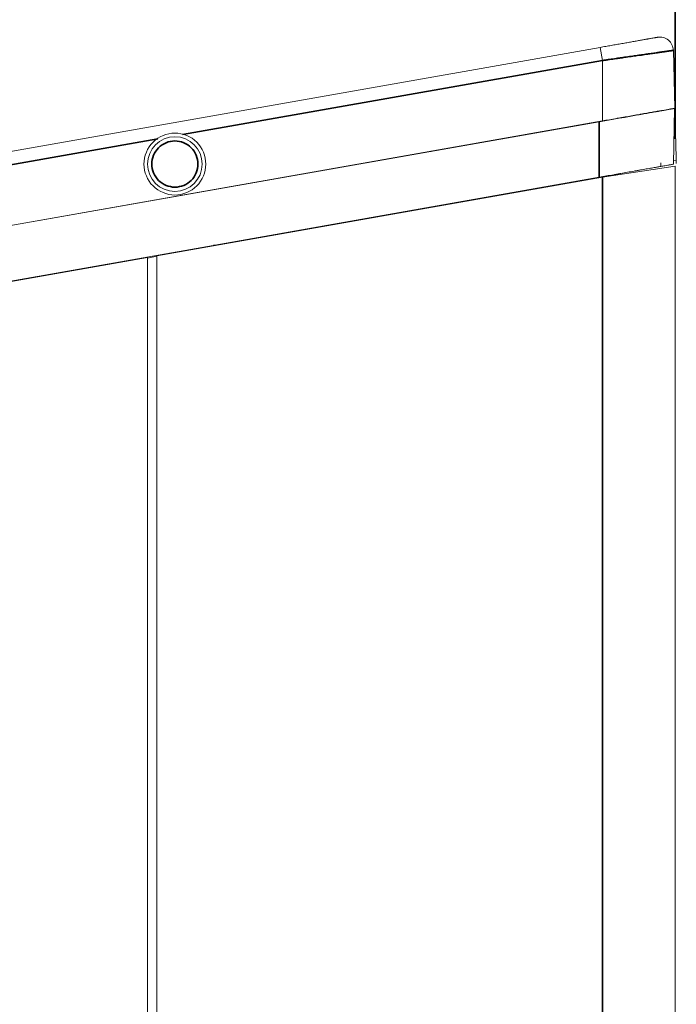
# Model space of a CAD drawing. Header units: millimetres. Extents: x 4 to 1188, y 1 to 840.
# Tile 58 of 123: x 403 to 427, y 556 to 592. Entities that reach past the tile are written whole.
import ezdxf

# ---------------------------------------------------------------- set-up
doc = ezdxf.new("R2010")
doc.units = ezdxf.units.MM
doc.layers.add('1', color=7, linetype='Continuous', true_color=0xffffff)
doc.styles.add('Arial Unicode MS', font='Arial Unicode MS')
doc.dimstyles.get("Standard").update_dxf_attribs({"dimtxt": 0.18, "dimasz": 0.18, "dimexe": 0.18, "dimexo": 0.0625, "dimgap": 0.09, "dimtad": 0, "dimtih": 1, "dimtoh": 1, "dimdec": 4, "dimzin": 0, "dimdsep": 46, "dimtxsty": 'Standard', "dimcen": 0.09, "dimadec": 0, "dimazin": 0, "dimtfac": 1, "dimtdec": 4, "dimtofl": 0, "dimtmove": 0, "dimatfit": 3, "dimfxl": 0, "dimtolj": 1, "dimtzin": 0, "dimarcsym": 0})

# ---------------------------------------------------------------- blocks, each defined once
blk = doc.blocks.new('_U4')
at = {"layer": '1', "color": 18, "lineweight": 35}
for p, q in [((382.613, 568.549), (382.613, 610.684)), ((426.805, 587.733), (426.805, 610.684)), ((382.613, 608.684), (426.805, 608.684))]:
    blk.add_line(p, q, dxfattribs=at)
at = {"layer": '1', "color": 18, "lineweight": 70}
for points in [[(382.613, 608.684), (386.113, 609.46), (386.113, 607.908)], [(426.805, 608.684), (423.305, 607.908), (423.305, 609.46)]]:
    blk.add_solid(points, dxfattribs=at)
at = {"layer": '1', "color": 18, "linetype": 'Continuous', "lineweight": 13, "insert": (399.397, 609.929), "char_height": 5, "attachment_point": 7, "line_spacing_factor": 1.047437, "style": 'Arial Unicode MS'}
blk.add_mtext('\\fArial Unicode MS|b0|i0;\\W1.0000;133', dxfattribs=at)

msp = doc.modelspace()

# ---------------------------------------------------------------- linework, layer by layer
at = {"layer": '1', "color": 154, "linetype": 'Continuous', "lineweight": 13}
for p, q in [((402.0999, 587.2045), (424.0537, 591.0756)), ((424.0537, 591.0756), (424.1378, 590.5989)), ((426.7368, 590.9659), (426.7922, 588.8506)), ((424.1378, 590.5962), (424.1375, 588.3825)), ((426.7815, 588.8388), (426.7459, 586.8017)), ((424.1375, 588.3825), (402.176, 584.5101)), ((402.1777, 584.5005), (424.0216, 588.3522)), ((422.4526, 588.0854), (422.4536, 588.0757)), ((420.266, 587.69), (420.2663, 587.6999)), ((417.8802, 587.2792), (417.8804, 587.2694)), ((418.2641, 587.3469), (418.2639, 587.337)), ((415.8768, 586.926), (415.8772, 586.9161)), ((417.5878, 587.2276), (417.5895, 587.218)), ((426.7482, 586.9339), (426.842, 586.9505)), ((426.842, 586.9505), (426.8452, 586.8277)), ((424.1379, 586.3211), (426.8046, 586.7325)), ((426.2747, 586.8504), (426.2788, 586.7325)), ((426.8046, 586.7325), (426.8046, 246.8746)), ((426.8452, 586.8277), (426.8429, 586.8273)), ((407.8046, 583.4411), (424.1379, 586.3211)), ((424.0214, 586.3213), (409.9377, 583.838)), ((413.2755, 586.4574), (413.2751, 586.4672)), ((424.1379, 586.3211), (424.8756, 586.4729)), ((409.934, 585.8682), (409.9337, 585.878)), ((407.1261, 585.3731), (407.1258, 585.3829)), ((403.4921, 584.7422), (403.4938, 584.7326)), ((403.7928, 584.7853), (403.7931, 584.7953)), ((409.8708, 583.8262), (402.1781, 582.4698)), ((410.0052, 583.8291), (410.0045, 583.8498)), ((402.2083, 582.4543), (407.4713, 583.3823)), ((407.4713, 583.3643), (407.8046, 583.4261)), ((407.4713, 583.3823), (407.4713, 551.7157)), ((407.8046, 583.4411), (407.8046, 551.4988)), ((408.4837, 583.5815), (408.4872, 583.5614)), ((405.5707, 583.068), (405.5699, 583.0471))]:
    msp.add_line(p, q, dxfattribs=at)
at = {"layer": '1', "color": 154, "linetype": 'Continuous', "lineweight": 35}
for p, q in [((424.1378, 590.5962), (408.7498, 587.8829)), ((424.0216, 588.3522), (424.0214, 586.3213)), ((407.8453, 587.7234), (402.1844, 586.7252)), ((424.1379, 586.3211), (424.1379, 246.8746)), ((403.7878, 584.7845), (403.7878, 584.7944))]:
    msp.add_line(p, q, dxfattribs=at)
at = {"layer": '1', "color": 154, "linetype": 'Continuous', "lineweight": 13}
msp.add_circle((408.4713, 586.8048), 1, dxfattribs=at)
at = {"layer": '1', "color": 154, "linetype": 'Continuous', "lineweight": 13, "extrusion": (0, -2.7263e-06, 1)}
msp.add_arc((426.237, 590.9529, -0.0011), 0.5, 1.5, 100, dxfattribs=at)
at = {"layer": '1', "color": 154, "linetype": 'Continuous', "lineweight": 13}
for points, knots in [([(424.0537, 591.0756), (424.1224, 591.0877), (424.1906, 591.0997), (424.3258, 591.1235), (424.3928, 591.1354), (424.5259, 591.1588), (424.5919, 591.1705), (424.69, 591.1878), (424.7226, 591.1935), (424.7875, 591.205), (424.8195, 591.2106), (424.9143, 591.2273), (424.9759, 591.2382), (425.0959, 591.2593), (425.1543, 591.2696), (425.268, 591.2897), (425.3233, 591.2994), (425.4306, 591.3184), (425.4817, 591.3274), (425.5788, 591.3445), (425.6248, 591.3526), (425.7119, 591.368), (425.7531, 591.3752), (425.8013, 591.3837), (425.8108, 591.3854), (425.8294, 591.3887), (425.8386, 591.3903), (425.8655, 591.395), (425.917, 591.4041), (425.9613, 591.4119), (426.0142, 591.4213), (426.0375, 591.4254), (426.0678, 591.4307), (426.0771, 591.4323), (426.0898, 591.4346), (426.0939, 591.4353), (426.1016, 591.4367), (426.1053, 591.4373), (426.1362, 591.4428), (426.1502, 591.4452), (426.1502, 591.4452)], [0, 0, 0, 0, 0.0625043, 0.0625043, 0.1250087, 0.1250087, 0.187513, 0.187513, 0.2187652, 0.2187652, 0.2500173, 0.2500173, 0.3125217, 0.3125217, 0.375026, 0.375026, 0.4375303, 0.4375303, 0.5000347, 0.5000347, 0.562539, 0.562539, 0.6250434, 0.6250434, 0.6406694, 0.6406694, 0.6562955, 0.6562955, 0.6875477, 0.750052, 0.750052, 0.8125564, 0.8125564, 0.8438085, 0.8438085, 0.8594346, 0.8594346, 0.8750607, 0.8750607, 1, 1, 1, 1]), ([(424.1378, 590.5962), (424.1377, 590.2273), (424.1377, 589.8584), (424.1376, 589.1205), (424.1376, 588.7515), (424.1375, 588.3825)], [0, 0, 0, 0, 0.4999669, 0.4999669, 1, 1, 1, 1]), ([(424.0216, 588.3522), (424.112, 588.3681), (424.2017, 588.384), (424.3796, 588.4153), (424.4679, 588.4309), (424.643, 588.4618), (424.7298, 588.4771), (424.859, 588.4999), (424.9019, 588.5074), (424.9873, 588.5225), (425.0294, 588.5299), (425.1543, 588.5519), (425.2353, 588.5662), (425.3934, 588.5941), (425.4703, 588.6077), (425.62, 588.6341), (425.6928, 588.6469), (425.7987, 588.6656), (425.8331, 588.6716), (425.9004, 588.6835), (425.9332, 588.6893), (426.029, 588.7062), (426.0896, 588.7169), (426.2043, 588.7371), (426.2584, 588.7466), (426.3345, 588.76), (426.3591, 588.7644), (426.4064, 588.7727), (426.429, 588.7767), (426.4938, 588.7881), (426.5328, 588.795), (426.6025, 588.8073), (426.6332, 588.8127), (426.673, 588.8197), (426.6853, 588.8219), (426.7021, 588.8249), (426.7074, 588.8258), (426.7176, 588.8276), (426.7224, 588.8284), (426.745, 588.8324), (426.7586, 588.8348), (426.7768, 588.838), (426.7815, 588.8388), (426.7815, 588.8388)], [0, 0, 0, 0, 0.0625065, 0.0625065, 0.125013, 0.125013, 0.1875195, 0.1875195, 0.2187728, 0.2187728, 0.2500261, 0.2500261, 0.3125326, 0.3125326, 0.3750391, 0.3750391, 0.4375456, 0.4375456, 0.4687988, 0.4687988, 0.5000521, 0.5000521, 0.5625586, 0.5625586, 0.6250651, 0.6250651, 0.6563184, 0.6563184, 0.6875716, 0.6875716, 0.7500782, 0.7500782, 0.8125847, 0.8125847, 0.8438379, 0.8438379, 0.8594645, 0.8594645, 0.8750912, 0.8750912, 0.9375977, 0.9375977, 1, 1, 1, 1]), ([(426.7922, 588.8506), (426.7922, 588.8506), (426.7746, 588.8475), (426.7232, 588.8385), (426.7019, 588.8347), (426.6699, 588.8291), (426.6632, 588.8279), (426.6494, 588.8254), (426.6421, 588.8242), (426.6198, 588.8202), (426.6039, 588.8174), (426.5197, 588.8026), (426.4374, 588.7881), (426.3159, 588.7666), (426.2906, 588.7622), (426.2513, 588.7553), (426.2379, 588.7529), (426.2108, 588.7481), (426.197, 588.7457), (426.1273, 588.7334), (426.0687, 588.7231), (425.9458, 588.7014), (425.8172, 588.6787), (425.6774, 588.6541), (425.5866, 588.638), (425.5682, 588.6348), (425.5313, 588.6283), (425.4756, 588.6185), (425.419, 588.6085), (425.3046, 588.5883), (425.2268, 588.5746), (425.0677, 588.5466), (424.9866, 588.5323), (424.8624, 588.5104), (424.8206, 588.503), (424.7573, 588.4918), (424.7361, 588.4881), (424.6937, 588.4806), (424.6725, 588.4769), (424.5663, 588.4582), (424.4811, 588.4431), (424.3098, 588.4129), (424.2238, 588.3978), (424.1375, 588.3825)], [0, 0, 0, 0, 0.125, 0.125, 0.1875, 0.1875, 0.203125, 0.203125, 0.21875, 0.21875, 0.25, 0.25, 0.375, 0.375, 0.40625, 0.40625, 0.421875, 0.421875, 0.4375, 0.4375, 0.5, 0.5, 0.5625, 0.625, 0.625, 0.640625, 0.640625, 0.65625, 0.6875, 0.6875, 0.75, 0.75, 0.8125, 0.8125, 0.84375, 0.84375, 0.859375, 0.859375, 0.875, 0.875, 0.9375, 0.9375, 1, 1, 1, 1]), ([(426.842, 586.9505), (426.8418, 586.9584), (426.8415, 586.9666), (426.8411, 586.9834), (426.8404, 587.0092), (426.8397, 587.0366), (426.8382, 587.0939), (426.8371, 587.1351), (426.8358, 587.1849), (426.8357, 587.1905), (426.8354, 587.2018), (426.8352, 587.2075), (426.8348, 587.2246), (426.8345, 587.2362), (426.8336, 587.2712), (426.8329, 587.295), (426.831, 587.3679), (426.8297, 587.4184), (426.828, 587.4838), (426.8277, 587.497), (426.8271, 587.517), (426.827, 587.5237), (426.8266, 587.5371), (426.8257, 587.5707), (426.8248, 587.6044), (426.8227, 587.6858), (426.8213, 587.7405), (426.8195, 587.8095), (426.8191, 587.8233), (426.8184, 587.851), (426.818, 587.865), (426.8169, 587.9065), (426.8162, 587.934), (426.8141, 588.0156), (426.8127, 588.0691), (426.8106, 588.1478), (426.8099, 588.1738), (426.8089, 588.2124), (426.8086, 588.2252), (426.8079, 588.2504), (426.8076, 588.2629), (426.806, 588.3244), (426.8048, 588.3713), (426.803, 588.4382), (426.8024, 588.4599), (426.8016, 588.4916), (426.8013, 588.502), (426.8008, 588.5224), (426.8005, 588.5324), (426.7993, 588.5813), (426.7983, 588.617), (426.7971, 588.6655), (426.7967, 588.6808), (426.7961, 588.7025), (426.7959, 588.7095), (426.7955, 588.7231), (426.7954, 588.7297), (426.7946, 588.7611), (426.794, 588.7821), (426.7933, 588.8076), (426.7931, 588.815), (426.7929, 588.8247), (426.7928, 588.8277), (426.7927, 588.8331), (426.7926, 588.8355), (426.7923, 588.8464), (426.7922, 588.8506), (426.7922, 588.8506)], [0, 0, 0, 0, 0.0156268, 0.0156268, 0.0312536, 0.0625072, 0.0625072, 0.1250143, 0.1250143, 0.1328277, 0.1328277, 0.1406411, 0.1406411, 0.1562679, 0.1562679, 0.1875215, 0.1875215, 0.2500287, 0.2500287, 0.2656555, 0.2656555, 0.2734689, 0.2734689, 0.2812823, 0.3125359, 0.3125359, 0.375043, 0.375043, 0.3906698, 0.3906698, 0.4062966, 0.4062966, 0.4375502, 0.4375502, 0.5000574, 0.5000574, 0.531311, 0.531311, 0.5469378, 0.5469378, 0.5625646, 0.5625646, 0.6250717, 0.6250717, 0.6563253, 0.6563253, 0.6719521, 0.6719521, 0.6875789, 0.6875789, 0.7500861, 0.7500861, 0.7813397, 0.7813397, 0.7969665, 0.7969665, 0.8125933, 0.8125933, 0.8751004, 0.8751004, 0.906354, 0.906354, 0.9219808, 0.9219808, 0.9376076, 0.9376076, 1, 1, 1, 1]), ([(407.3379, 586.8048), (407.3379, 586.5081), (407.4601, 586.2132), (407.8797, 585.7936), (408.1745, 585.6715), (408.768, 585.6715), (409.0628, 585.7936), (409.4824, 586.2132), (409.6046, 586.5081), (409.6046, 587.1015), (409.4824, 587.3964), (409.0628, 587.816), (408.768, 587.9382), (408.1745, 587.9382), (407.8797, 587.816), (407.4601, 587.3964), (407.3379, 587.1015), (407.3379, 586.8048)], [0, 0, 0, 0, 0.125, 0.125, 0.25, 0.25, 0.375, 0.375, 0.5, 0.5, 0.625, 0.625, 0.75, 0.75, 0.875, 0.875, 1, 1, 1, 1]), ([(426.7459, 586.8017), (426.7459, 586.8017), (426.7413, 586.8009), (426.7235, 586.7978), (426.7103, 586.7954), (426.6752, 586.7893), (426.6534, 586.7854), (426.6206, 586.7796), (426.6137, 586.7784), (426.5995, 586.7759), (426.5921, 586.7746), (426.5691, 586.7706), (426.5528, 586.7677), (426.501, 586.7585), (426.4626, 586.7518), (426.3781, 586.7369), (426.332, 586.7287), (426.2573, 586.7156), (426.2314, 586.711), (426.1911, 586.7039), (426.1774, 586.7015), (426.1496, 586.6966), (426.1355, 586.6941), (426.0641, 586.6815), (426.0041, 586.6709), (425.8781, 586.6487), (425.8122, 586.6371), (425.6747, 586.6128), (425.6031, 586.6002), (425.51, 586.5838), (425.4911, 586.5805), (425.4533, 586.5738), (425.3962, 586.5637), (425.3381, 586.5535), (425.2208, 586.5328), (425.1409, 586.5187), (424.9778, 586.49), (424.8946, 586.4753), (424.7673, 586.4529), (424.7245, 586.4453), (424.6596, 586.4339), (424.6379, 586.43), (424.5944, 586.4224), (424.5726, 586.4185), (424.4636, 586.3993), (424.3758, 586.3838), (424.1994, 586.3527), (424.1107, 586.3371), (424.0214, 586.3213)], [0, 0, 0, 0, 0.0625, 0.0625, 0.125, 0.125, 0.1875, 0.1875, 0.203125, 0.203125, 0.21875, 0.21875, 0.25, 0.25, 0.3125, 0.3125, 0.375, 0.375, 0.40625, 0.40625, 0.421875, 0.421875, 0.4375, 0.4375, 0.5, 0.5, 0.5625, 0.5625, 0.625, 0.625, 0.640625, 0.640625, 0.65625, 0.6875, 0.6875, 0.75, 0.75, 0.8125, 0.8125, 0.84375, 0.84375, 0.859375, 0.859375, 0.875, 0.875, 0.9375, 0.9375, 1, 1, 1, 1])]:
    msp.add_open_spline(points, degree=3, knots=knots, dxfattribs=at)
at = {"layer": '1', "color": 154, "linetype": 'Continuous', "lineweight": 35}
msp.add_open_spline([(426.7368, 590.9659), (426.7368, 590.9659), (426.7325, 590.9653), (426.7156, 590.9629), (426.703, 590.9611), (426.6697, 590.9564), (426.6489, 590.9534), (426.6178, 590.949), (426.6113, 590.948), (426.5978, 590.9461), (426.5908, 590.9451), (426.569, 590.942), (426.5535, 590.9398), (426.5289, 590.9364), (426.5205, 590.9352), (426.5031, 590.9327), (426.4765, 590.9289), (426.4095, 590.9194), (426.3439, 590.9101), (426.2846, 590.9016), (426.2725, 590.8999), (426.2479, 590.8964), (426.2228, 590.8929), (426.1967, 590.8892), (426.1702, 590.8854), (426.1568, 590.8835), (426.0887, 590.8738), (426.0315, 590.8656), (425.9414, 590.8529), (425.9107, 590.8485), (425.8479, 590.8396), (425.8158, 590.835), (425.7174, 590.821), (425.6491, 590.8113), (425.5602, 590.7986), (425.5422, 590.796), (425.5061, 590.7909), (425.4516, 590.7831), (425.3962, 590.7752), (425.2842, 590.7593), (425.208, 590.7484), (425.0522, 590.7264), (424.9727, 590.7151), (424.851, 590.6978), (424.81, 590.692), (424.748, 590.6831), (424.7272, 590.6801), (424.6856, 590.6742), (424.6648, 590.6712), (424.5606, 590.6563), (424.4767, 590.6444), (424.3501, 590.6263), (424.3078, 590.6203), (424.223, 590.6083), (424.1805, 590.6022), (424.1378, 590.5962)], degree=3, knots=[0, 0, 0, 0, 0.0623941, 0.0623941, 0.1249011, 0.1249011, 0.1874082, 0.1874082, 0.2030349, 0.2030349, 0.2186617, 0.2186617, 0.2499152, 0.2499152, 0.265542, 0.265542, 0.2811688, 0.3124223, 0.3749294, 0.3749294, 0.3905561, 0.3905561, 0.4061829, 0.4218097, 0.4218097, 0.4374364, 0.4374364, 0.4999435, 0.4999435, 0.531197, 0.531197, 0.5624506, 0.5624506, 0.6249576, 0.6249576, 0.6405844, 0.6405844, 0.6562112, 0.6874647, 0.6874647, 0.7499717, 0.7499717, 0.8124788, 0.8124788, 0.8437323, 0.8437323, 0.8593591, 0.8593591, 0.8749859, 0.8749859, 0.9374929, 0.9374929, 0.9687465, 0.9687465, 1, 1, 1, 1], dxfattribs=at)
at = {"layer": '1', "color": 154, "linetype": 'Continuous', "lineweight": 13}
for points, degree in [([(424.1378, 590.5962), (424.1378, 590.5971), (424.1378, 590.598), (424.1378, 590.5989)], 3), ([(409.9377, 583.838), (409.8708, 583.8262)], 1)]:
    msp.add_open_spline(points, degree=degree, dxfattribs=at)
msp.add_rational_spline([(424.1378, 590.5962), (424.1378, 590.5975), (424.1378, 590.5989)], [0.50000088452, 0.49999911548, 0.50000088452], degree=2, dxfattribs=at)
at = {"layer": '1', "color": 154, "linetype": 'Continuous', "lineweight": 35}
msp.add_open_spline([(407.6266, 586.8048), (407.6266, 586.6945), (407.672, 586.4738), (407.8579, 586.1915), (408.1402, 586.0056), (408.4713, 585.9374), (408.8023, 586.0056), (409.0846, 586.1915), (409.2705, 586.4738), (409.3386, 586.8048), (409.2705, 587.1359), (409.0846, 587.4181), (408.8023, 587.604), (408.4713, 587.6722), (408.1402, 587.604), (407.8579, 587.4181), (407.672, 587.1359), (407.6266, 586.9152), (407.6266, 586.8048)], degree=3, dxfattribs=at)

# ---------------------------------------------------------------- dimensions: what is measured, and where the dimension line sits
at = {"layer": '1', "color": 18, "linetype": 'Continuous', "lineweight": 13}
dim = msp.add_linear_dim(base=(382.6127, 608.6843), p1=(426.8046, 569.0705), p2=(382.6127, 567.549), dimstyle='Standard', override={"dimtxt": 5, "dimasz": 3.5, "dimexe": 2, "dimexo": 1, "dimgap": 2.5, "dimtad": 1, "dimtih": 0, "dimtoh": 0, "dimdec": 0, "dimlfac": 3, "dimzin": 8, "dimdsep": 44, "dimlunit": 2, "dimtxsty": 'Arial Unicode MS', "dimsah": 1, "dimse1": 0, "dimse2": 0, "dimsd1": 0, "dimsd2": 0, "dimclrd": 18, "dimclre": 18, "dimclrt": 18, "dimtol": 0, "dimtm": -0.1, "dimtfac": 0.4, "dimtdec": 2, "dimtofl": 1, "dimtmove": 0, "dimtzin": 8, "dimlwd": 35, "dimlwe": 35}, dxfattribs=at)
dim.commit()
dim.dimension.update_dxf_attribs({"geometry": '_U4', "text_midpoint": (404.7086, 608.6843), "dimtype": 160})

doc.saveas('drawing.dxf')
